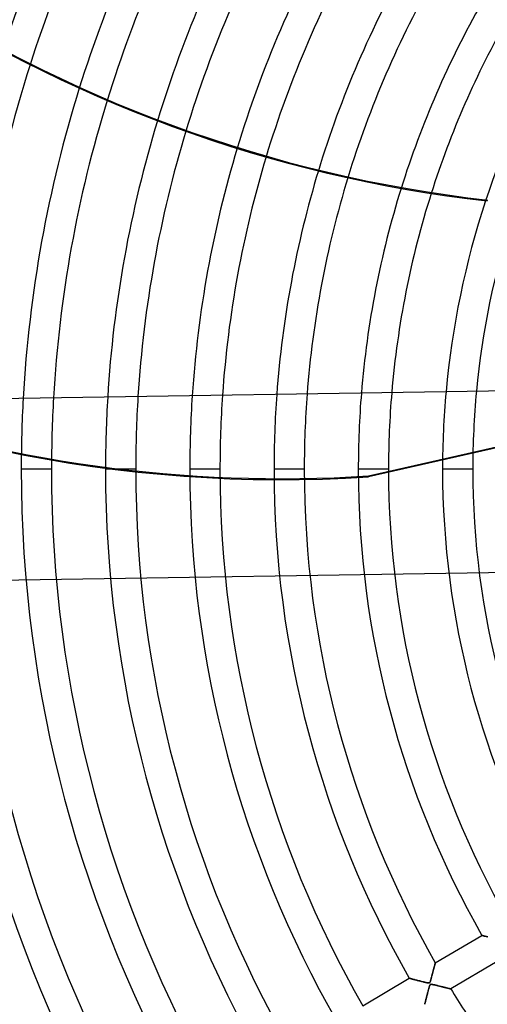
# Model space of a CAD drawing. Header units: millimetres. Extents: x -635 to 635, y -635 to 635.
# Tile 7 of 53: x -423 to -268, y -177 to 148. Entities that reach past the tile are written whole.
import ezdxf

# ---------------------------------------------------------------- set-up
doc = ezdxf.new("R2010")
doc.units = ezdxf.units.MM
doc.layers.add('HIDDEN', color=7, linetype='Continuous')
doc.layers.add('THICK', color=7, linetype='Continuous')

msp = doc.modelspace()

# ---------------------------------------------------------------- linework, layer by layer
at = {"layer": 'HIDDEN'}
for p, q in [((-307.72, -2.26), (-193.31, 23.85)), ((-193.35, 23.52), (-307.65, -2.57)), ((-356.74, 0), (-366.71, 0)), ((-356.74, 0), (-366.71, 0)), ((-328.91, 0), (-338.89, 0)), ((-328.91, 0), (-338.89, 0)), ((-301.08, 0), (-311.06, 0)), ((-301.08, 0), (-311.06, 0)), ((-273.26, 0), (-283.24, 0)), ((-273.26, 0), (-283.24, 0)), ((-412.38, 0), (-422.37, 0)), ((-412.38, 0), (-422.37, 0)), ((-384.56, 0), (-394.54, 0)), ((-384.56, 0), (-394.54, 0)), ((-307.65, -2.57), (-307.72, -2.26)), ((-285.62, -163.11), (-270.26, -154.02)), ((-270.24, -154.02), (-270.26, -154.02)), ((-270.26, -154.02), (-270.24, -154.02)), ((-270.2, -154.04), (-270.24, -154.02)), ((-270.24, -154.02), (-270.2, -154.03)), ((-270.2, -154.03), (-270.14, -154.05)), ((-270.13, -154.05), (-270.2, -154.04)), ((-270.14, -154.05), (-270.05, -154.08)), ((-270.03, -154.08), (-270.13, -154.05)), ((-270.05, -154.08), (-269.94, -154.1)), ((-269.91, -154.11), (-270.03, -154.08)), ((-269.94, -154.1), (-269.81, -154.14)), ((-269.76, -154.15), (-269.91, -154.11)), ((-269.81, -154.14), (-269.65, -154.18)), ((-269.6, -154.19), (-269.76, -154.15)), ((-269.65, -154.18), (-269.48, -154.23)), ((-269.41, -154.24), (-269.6, -154.19)), ((-269.48, -154.23), (-269.29, -154.27)), ((-269.21, -154.3), (-269.41, -154.24)), ((-269.29, -154.27), (-269.09, -154.33)), ((-268.99, -154.35), (-269.21, -154.3)), ((-269.09, -154.33), (-268.88, -154.38)), ((-268.75, -154.42), (-268.99, -154.35)), ((-268.88, -154.38), (-268.65, -154.44)), ((-268.5, -154.48), (-268.75, -154.42)), ((-268.65, -154.44), (-268.41, -154.51)), ((-268.23, -154.55), (-268.5, -154.48)), ((-286.41, -166.08), (-286.34, -165.84)), ((-286.35, -165.88), (-286.41, -166.09)), ((-286.3, -165.67), (-286.35, -165.88)), ((-286.34, -165.84), (-286.28, -165.61)), ((-286.24, -165.46), (-286.3, -165.67)), ((-286.28, -165.61), (-286.22, -165.38)), ((-286.19, -165.26), (-286.24, -165.46)), ((-286.22, -165.38), (-286.17, -165.17)), ((-286.14, -165.06), (-286.19, -165.26)), ((-286.17, -165.17), (-286.11, -164.96)), ((-286.09, -164.87), (-286.14, -165.06)), ((-286.11, -164.96), (-286.06, -164.76)), ((-286.04, -164.69), (-286.09, -164.87)), ((-286.06, -164.76), (-286.01, -164.57)), ((-285.99, -164.51), (-286.04, -164.69)), ((-286.01, -164.57), (-285.96, -164.39)), ((-285.95, -164.34), (-285.99, -164.51)), ((-285.96, -164.39), (-285.92, -164.22)), ((-285.9, -164.17), (-285.95, -164.34)), ((-285.92, -164.22), (-285.87, -164.06)), ((-285.86, -164.02), (-285.9, -164.17)), ((-285.87, -164.06), (-285.83, -163.9)), ((-285.82, -163.87), (-285.86, -164.02)), ((-285.83, -163.9), (-285.79, -163.76)), ((-285.79, -163.74), (-285.82, -163.87)), ((-285.75, -163.61), (-285.79, -163.74)), ((-285.79, -163.76), (-285.76, -163.63)), ((-285.76, -163.63), (-285.73, -163.51)), ((-285.72, -163.5), (-285.75, -163.61)), ((-285.73, -163.51), (-285.7, -163.41)), ((-285.7, -163.4), (-285.72, -163.5)), ((-285.67, -163.31), (-285.7, -163.4)), ((-285.7, -163.41), (-285.68, -163.32)), ((-285.68, -163.32), (-285.66, -163.24)), ((-285.65, -163.24), (-285.67, -163.31)), ((-285.66, -163.24), (-285.64, -163.18)), ((-285.64, -163.18), (-285.65, -163.24)), ((-285.63, -163.14), (-285.64, -163.18)), ((-285.64, -163.18), (-285.63, -163.14)), ((-285.62, -163.11), (-285.63, -163.14)), ((-285.63, -163.14), (-285.62, -163.11)), ((-285.62, -163.11), (-285.62, -163.11)), ((-285.62, -163.11), (-285.62, -163.11)), ((-265.17, -162.63), (-280.53, -171.71)), ((-309.57, -177.27), (-294.21, -168.19)), ((-294.2, -168.19), (-294.21, -168.19)), ((-294.21, -168.19), (-294.2, -168.19)), ((-294.16, -168.2), (-294.2, -168.19)), ((-294.2, -168.19), (-294.16, -168.2)), ((-294.09, -168.22), (-294.16, -168.2)), ((-294.16, -168.2), (-294.09, -168.22)), ((-294, -168.24), (-294.09, -168.22)), ((-294.09, -168.22), (-294, -168.24)), ((-293.89, -168.27), (-294, -168.24)), ((-294, -168.24), (-293.88, -168.27)), ((-293.75, -168.31), (-293.89, -168.27)), ((-293.88, -168.27), (-293.75, -168.31)), ((-293.59, -168.35), (-293.75, -168.31)), ((-293.75, -168.31), (-293.59, -168.35)), ((-293.42, -168.39), (-293.59, -168.35)), ((-293.59, -168.35), (-293.42, -168.39)), ((-293.23, -168.45), (-293.42, -168.39)), ((-293.42, -168.39), (-293.23, -168.44)), ((-293.23, -168.44), (-293.03, -168.5)), ((-293.02, -168.5), (-293.23, -168.45)), ((-293.03, -168.5), (-292.81, -168.55)), ((-292.79, -168.56), (-293.02, -168.5)), ((-292.81, -168.55), (-292.58, -168.61)), ((-292.54, -168.62), (-292.79, -168.56)), ((-292.58, -168.61), (-292.34, -168.68)), ((-292.28, -168.69), (-292.54, -168.62)), ((-292.34, -168.68), (-292.09, -168.74)), ((-292, -168.77), (-292.28, -168.69)), ((-292.09, -168.74), (-291.83, -168.81)), ((-291.7, -168.84), (-292, -168.77)), ((-291.83, -168.81), (-291.57, -168.88)), ((-291.39, -168.92), (-291.7, -168.84)), ((-291.57, -168.88), (-291.3, -168.95)), ((-291.07, -169.01), (-291.39, -168.92)), ((-291.3, -168.95), (-291.03, -169.02)), ((-290.75, -169.09), (-291.07, -169.01)), ((-291.03, -169.02), (-290.76, -169.09)), ((-290.76, -169.09), (-290.48, -169.16)), ((-290.44, -169.17), (-290.75, -169.09)), ((-287.21, -169.02), (-287.27, -169.2)), ((-287.27, -169.2), (-287.23, -169.07)), ((-287.23, -169.07), (-287.18, -168.91)), ((-287.15, -168.8), (-287.21, -169.02)), ((-287.18, -168.91), (-287.13, -168.74)), ((-287.08, -168.58), (-287.15, -168.8)), ((-287.13, -168.74), (-287.07, -168.55)), ((-287.02, -168.35), (-287.08, -168.58)), ((-287.07, -168.55), (-287.01, -168.34)), ((-286.95, -168.12), (-287.02, -168.35)), ((-287.01, -168.34), (-286.95, -168.12)), ((-286.95, -168.12), (-286.89, -167.88)), ((-286.89, -167.89), (-286.95, -168.12)), ((-286.89, -167.88), (-286.82, -167.63)), ((-286.83, -167.66), (-286.89, -167.89)), ((-286.77, -167.43), (-286.83, -167.66)), ((-286.82, -167.63), (-286.75, -167.37)), ((-286.7, -167.2), (-286.77, -167.43)), ((-286.75, -167.37), (-286.68, -167.1)), ((-286.64, -166.97), (-286.7, -167.2)), ((-286.68, -167.1), (-286.61, -166.84)), ((-286.58, -166.75), (-286.64, -166.97)), ((-286.61, -166.84), (-286.54, -166.58)), ((-286.53, -166.53), (-286.58, -166.75)), ((-286.54, -166.58), (-286.47, -166.32)), ((-286.47, -166.31), (-286.53, -166.53)), ((-286.47, -166.32), (-286.41, -166.08)), ((-286.41, -166.09), (-286.47, -166.31)), ((-290.48, -169.16), (-290.21, -169.23)), ((-290.14, -169.24), (-290.44, -169.17)), ((-290.21, -169.23), (-289.94, -169.29)), ((-289.85, -169.32), (-290.14, -169.24)), ((-289.94, -169.29), (-289.67, -169.36)), ((-289.57, -169.39), (-289.85, -169.32)), ((-289.67, -169.36), (-289.41, -169.43)), ((-289.3, -169.45), (-289.57, -169.39)), ((-289.41, -169.43), (-289.14, -169.49)), ((-289.05, -169.51), (-289.3, -169.45)), ((-289.14, -169.49), (-288.89, -169.55)), ((-288.82, -169.57), (-289.05, -169.51)), ((-288.89, -169.55), (-288.65, -169.61)), ((-288.61, -169.62), (-288.82, -169.57)), ((-288.65, -169.61), (-288.43, -169.66)), ((-288.42, -169.66), (-288.61, -169.62)), ((-288.43, -169.66), (-288.24, -169.7)), ((-288.24, -169.7), (-288.42, -169.66)), ((-288.07, -169.72), (-288.24, -169.7)), ((-288.24, -169.7), (-288.06, -169.73)), ((-287.93, -169.74), (-288.07, -169.72)), ((-288.06, -169.73), (-287.92, -169.74)), ((-288.03, -172.52), (-287.96, -172.25)), ((-287.94, -172.15), (-288.01, -172.43)), ((-287.96, -172.25), (-287.89, -171.99)), ((-287.86, -171.88), (-287.94, -172.15)), ((-287.81, -169.75), (-287.93, -169.74)), ((-287.92, -169.74), (-287.79, -169.75)), ((-287.89, -171.99), (-287.82, -171.73)), ((-287.8, -171.63), (-287.86, -171.88)), ((-287.82, -171.73), (-287.75, -171.47)), ((-287.71, -169.74), (-287.81, -169.75)), ((-287.73, -171.4), (-287.8, -171.63)), ((-287.79, -169.75), (-287.69, -169.74)), ((-287.75, -171.47), (-287.69, -171.24)), ((-287.67, -171.19), (-287.73, -171.4)), ((-287.63, -169.73), (-287.71, -169.74)), ((-287.69, -169.74), (-287.6, -169.72)), ((-287.69, -171.24), (-287.62, -171.02)), ((-287.62, -171.01), (-287.67, -171.19)), ((-287.56, -169.69), (-287.63, -169.73)), ((-287.62, -171.02), (-287.56, -170.83)), ((-287.56, -170.83), (-287.62, -171.01)), ((-287.6, -169.72), (-287.53, -169.68)), ((-287.5, -169.65), (-287.56, -169.69)), ((-287.56, -170.83), (-287.51, -170.67)), ((-287.51, -170.68), (-287.56, -170.83)), ((-287.53, -169.68), (-287.47, -169.62)), ((-287.51, -170.67), (-287.45, -170.53)), ((-287.46, -170.54), (-287.51, -170.68)), ((-287.44, -169.58), (-287.5, -169.65)), ((-287.47, -169.62), (-287.42, -169.54)), ((-287.4, -170.43), (-287.46, -170.54)), ((-287.45, -170.53), (-287.4, -170.42)), ((-287.39, -169.49), (-287.44, -169.58)), ((-287.42, -169.54), (-287.37, -169.44)), ((-287.4, -170.42), (-287.34, -170.33)), ((-287.35, -170.34), (-287.4, -170.43)), ((-287.33, -169.36), (-287.39, -169.49)), ((-287.37, -169.44), (-287.32, -169.33)), ((-287.3, -170.28), (-287.35, -170.34)), ((-287.34, -170.33), (-287.28, -170.27)), ((-287.27, -169.2), (-287.33, -169.36)), ((-287.32, -169.33), (-287.27, -169.2)), ((-287.23, -170.24), (-287.3, -170.28)), ((-287.28, -170.27), (-287.21, -170.22)), ((-287.16, -170.21), (-287.23, -170.24)), ((-287.21, -170.22), (-287.13, -170.2)), ((-287.08, -170.19), (-287.16, -170.21)), ((-287.13, -170.2), (-287.04, -170.19)), ((-286.97, -170.19), (-287.08, -170.19)), ((-287.04, -170.19), (-286.93, -170.19)), ((-286.83, -170.2), (-286.97, -170.19)), ((-286.93, -170.19), (-286.8, -170.2)), ((-286.67, -170.22), (-286.83, -170.2)), ((-286.8, -170.2), (-286.67, -170.22)), ((-286.67, -170.22), (-286.53, -170.25)), ((-286.47, -170.26), (-286.67, -170.22)), ((-286.53, -170.25), (-286.37, -170.28)), ((-286.26, -170.31), (-286.47, -170.26)), ((-286.37, -170.28), (-286.19, -170.32)), ((-286.03, -170.36), (-286.26, -170.31)), ((-286.19, -170.32), (-286, -170.36)), ((-285.8, -170.41), (-286.03, -170.36)), ((-286, -170.36), (-285.79, -170.41)), ((-285.56, -170.47), (-285.8, -170.41)), ((-285.79, -170.41), (-285.56, -170.47)), ((-285.56, -170.47), (-285.32, -170.52)), ((-285.33, -170.52), (-285.56, -170.47)), ((-285.1, -170.58), (-285.33, -170.52)), ((-285.32, -170.52), (-285.07, -170.59)), ((-284.87, -170.63), (-285.1, -170.58)), ((-285.07, -170.59), (-284.81, -170.65)), ((-284.64, -170.69), (-284.87, -170.63)), ((-284.81, -170.65), (-284.54, -170.72)), ((-284.41, -170.75), (-284.64, -170.69)), ((-284.54, -170.72), (-284.27, -170.78)), ((-284.19, -170.8), (-284.41, -170.75)), ((-284.27, -170.78), (-284.01, -170.85)), ((-283.96, -170.86), (-284.19, -170.8)), ((-284.01, -170.85), (-283.76, -170.91)), ((-283.74, -170.91), (-283.96, -170.86)), ((-283.76, -170.91), (-283.51, -170.97)), ((-283.52, -170.97), (-283.74, -170.91)), ((-283.31, -171.02), (-283.52, -170.97)), ((-283.51, -170.97), (-283.27, -171.03)), ((-283.1, -171.07), (-283.31, -171.02)), ((-283.27, -171.03), (-283.04, -171.09)), ((-282.89, -171.13), (-283.1, -171.07)), ((-283.04, -171.09), (-282.81, -171.15)), ((-282.69, -171.18), (-282.89, -171.13)), ((-282.81, -171.15), (-282.6, -171.2)), ((-282.5, -171.22), (-282.69, -171.18)), ((-282.6, -171.2), (-282.39, -171.25)), ((-282.3, -171.27), (-282.5, -171.22)), ((-282.39, -171.25), (-282.19, -171.3)), ((-282.12, -171.32), (-282.3, -171.27)), ((-282.19, -171.3), (-282, -171.35)), ((-281.94, -171.36), (-282.12, -171.32)), ((-282, -171.35), (-281.82, -171.39)), ((-281.77, -171.41), (-281.94, -171.36)), ((-281.82, -171.39), (-281.65, -171.44)), ((-281.6, -171.45), (-281.77, -171.41)), ((-281.65, -171.44), (-281.48, -171.48)), ((-281.45, -171.49), (-281.6, -171.45)), ((-281.48, -171.48), (-281.33, -171.51)), ((-281.3, -171.52), (-281.45, -171.49)), ((-281.33, -171.51), (-281.19, -171.55)), ((-281.16, -171.56), (-281.3, -171.52)), ((-281.19, -171.55), (-281.06, -171.58)), ((-281.04, -171.59), (-281.16, -171.56)), ((-281.06, -171.58), (-280.94, -171.61)), ((-280.92, -171.62), (-281.04, -171.59)), ((-280.94, -171.61), (-280.83, -171.64)), ((-280.82, -171.64), (-280.92, -171.62)), ((-280.83, -171.64), (-280.74, -171.66)), ((-280.73, -171.66), (-280.82, -171.64)), ((-280.74, -171.66), (-280.67, -171.68)), ((-280.66, -171.68), (-280.73, -171.66)), ((-280.67, -171.68), (-280.61, -171.69)), ((-280.6, -171.69), (-280.66, -171.68)), ((-280.61, -171.69), (-280.56, -171.7)), ((-280.56, -171.7), (-280.6, -171.69)), ((-280.56, -171.7), (-280.54, -171.71)), ((-280.54, -171.71), (-280.56, -171.7)), ((-280.54, -171.71), (-280.53, -171.71)), ((-280.53, -171.71), (-280.54, -171.71)), ((-288.82, -175.6), (-288.87, -175.81)), ((-288.87, -175.81), (-288.82, -175.61)), ((-288.76, -175.37), (-288.82, -175.6)), ((-288.82, -175.61), (-288.77, -175.39)), ((-288.77, -175.39), (-288.71, -175.16)), ((-288.7, -175.12), (-288.76, -175.37)), ((-288.71, -175.16), (-288.65, -174.92)), ((-288.63, -174.86), (-288.7, -175.12)), ((-288.65, -174.92), (-288.58, -174.67)), ((-288.56, -174.57), (-288.63, -174.86)), ((-288.58, -174.67), (-288.52, -174.41)), ((-288.49, -174.28), (-288.56, -174.57)), ((-288.52, -174.41), (-288.45, -174.15)), ((-288.41, -173.96), (-288.49, -174.28)), ((-288.45, -174.15), (-288.38, -173.88)), ((-288.32, -173.65), (-288.41, -173.96)), ((-288.38, -173.88), (-288.31, -173.61)), ((-288.24, -173.33), (-288.32, -173.65)), ((-288.31, -173.61), (-288.24, -173.33)), ((-288.16, -173.02), (-288.24, -173.33)), ((-288.24, -173.33), (-288.17, -173.06)), ((-288.17, -173.06), (-288.1, -172.79)), ((-288.09, -172.72), (-288.16, -173.02)), ((-288.1, -172.79), (-288.03, -172.52)), ((-288.01, -172.43), (-288.09, -172.72)), ((-289.12, -176.78), (-289.11, -176.74)), ((-289.11, -176.74), (-289.12, -176.78)), ((-289.12, -176.79), (-289.12, -176.78)), ((-289.12, -176.78), (-289.12, -176.79)), ((-289.11, -176.74), (-289.09, -176.67)), ((-289.09, -176.67), (-289.11, -176.74)), ((-289.09, -176.67), (-289.07, -176.58)), ((-289.07, -176.58), (-289.09, -176.67)), ((-289.07, -176.58), (-289.04, -176.47)), ((-289.04, -176.47), (-289.07, -176.58)), ((-289.04, -176.47), (-289, -176.33)), ((-289, -176.33), (-289.04, -176.47)), ((-289, -176.33), (-288.96, -176.17)), ((-288.97, -176.18), (-289, -176.33)), ((-288.92, -176), (-288.97, -176.18)), ((-288.96, -176.17), (-288.92, -176)), ((-288.92, -176), (-288.87, -175.81)), ((-288.87, -175.81), (-288.92, -176))]:
    msp.add_line(p, q, dxfattribs=at)
for radius, start, end in [(606.5, 0, 180.00002), (556.5, 0, 180), (551.5, 0, 180), (500, 0, 180), (495, 0, 180), (468.04, 150.0121, 161.6811), (450.19, 150.0364, 162.1159), (440.21, 150.0508, 162.3325), (422.37, 150.0783, 162.668), (412.38, 150.0947, 162.8244), (394.54, 150.1261, 163.0425), (384.56, 150.145, 163.1269), (366.71, 150.1812, 163.2026), (356.74, 150.2031, 163.1985), (338.89, 150.2453, 163.0968), (328.91, 150.271, 162.9809), (311.06, 150.321, 162.6517), (301.08, 150.3515, 162.3899), (283.24, 150.4115, 161.7583), (422.37, 176.8269, 180), (412.38, 176.7282, 180), (394.54, 176.5391, 180), (384.56, 176.4257, 180), (366.71, 176.2076, 180), (356.74, 176.0759, 180), (338.89, 175.8213, 180), (328.91, 175.6667, 180), (311.06, 175.3657, 180), (301.08, 175.1816, 180), (283.24, 174.82, 180), (273.26, 174.597, 180), (606.5, 180.00002, 0), (500, 180, 0), (495, 180, 0), (478.01, 180, 210.0007), (468.04, 180, 209.9879), (450.19, 180, 209.9636), (440.21, 180, 209.9492), (422.37, 180, 209.9217), (412.38, 180, 209.9053), (394.54, 180, 209.8739), (384.56, 180, 209.855), (366.71, 180, 209.8188), (356.74, 180, 209.7969), (338.89, 180, 209.7547), (328.91, 180, 209.729), (311.06, 180, 209.679), (301.08, 180, 209.6485), (283.24, 180, 209.5885), (273.26, 180, 209.5515), (556.5, 180, 0), (551.5, 180, 0), (328.91, 211.471, 214.4095)]:
    msp.add_arc((0, 0), radius, start, end, dxfattribs=at)
for centre, start_param in [((-333.93, 436.51), -2.280953), ((-334, 436.82), -2.140356)]:
    msp.add_ellipse(centre, major_axis=(434.04, 99.07), ratio=0.987688, start_param=start_param, end_param=-1.73342, dxfattribs=at)
at = {"layer": 'THICK'}
for p, q in [((-221.01, 26.53), (-494.49, 22.24)), ((-220.07, -33.46), (-493.55, -37.76))]:
    msp.add_line(p, q, dxfattribs=at)
for radius, start, end in [(552.5, 0, 180), (494.99, 0, 180), (440.21, 162.3325, 176.9923), (422.37, 162.668, 176.8269), (412.38, 162.8244, 176.7282), (394.54, 163.0425, 176.5391), (384.56, 163.1269, 176.4257), (366.71, 163.2026, 176.2076), (356.74, 163.1985, 176.0759), (338.89, 163.0968, 175.8213), (328.91, 162.9809, 175.6667), (311.06, 162.6517, 175.3657), (301.08, 162.3899, 175.1816), (283.24, 161.7583, 174.82), (273.26, 162.2072, 174.597), (494.99, 180, 0), (552.5, 180, 0)]:
    msp.add_arc((0, 0), radius, start, end, dxfattribs=at)
for centre, major_axis, start_param, end_param in [((-223.73, 527.63), (348.07, -277.58), -1.486991, -1.004743), ((-223.54, 527.87), (-348.07, 277.58), 1.654359, 2.13685), ((-552.08, 154.36), (-434.04, -99.07), 1.654359, 2.13685), ((-552.01, 154.05), (434.04, 99.07), -1.486991, -1.004743)]:
    msp.add_ellipse(centre, major_axis=major_axis, ratio=0.987688, start_param=start_param, end_param=end_param, dxfattribs=at)

doc.saveas('drawing.dxf')
